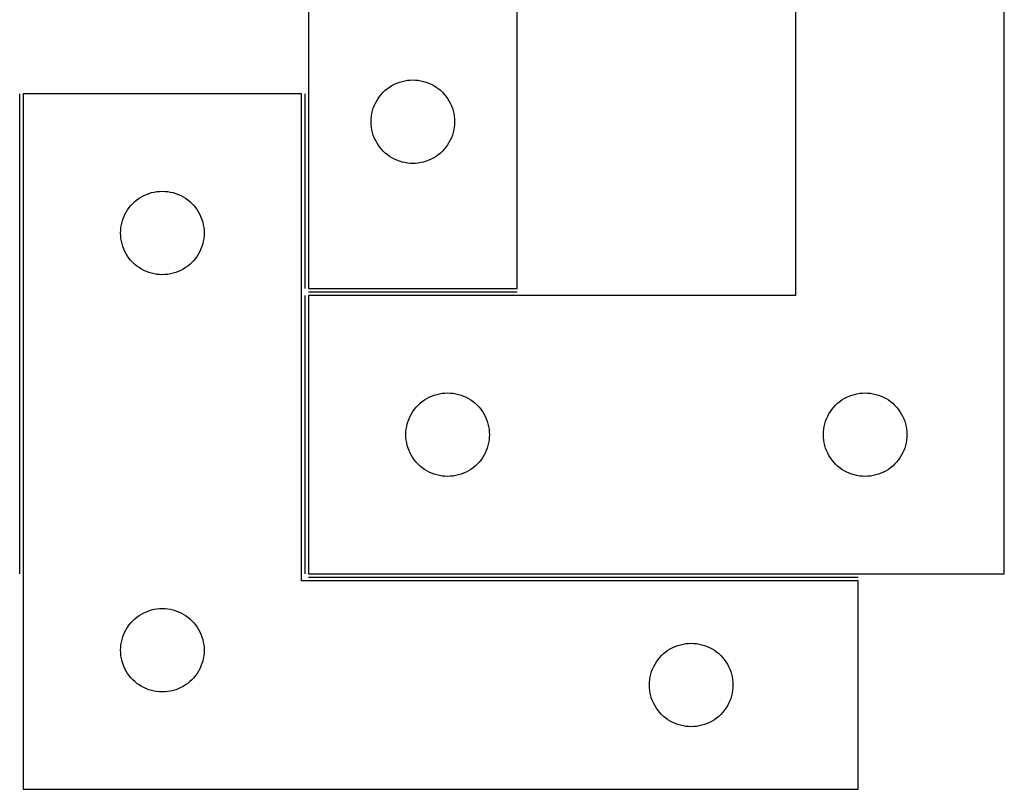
# Model space of a CAD drawing. Header units: millimetres. Extents: x 7 to 1239, y 7 to 1316.
# Tile 21 of 24: x 1027 to 1239, y 785 to 951. Entities that reach past the tile are written whole.
import ezdxf

# ---------------------------------------------------------------- set-up
doc = ezdxf.new("R2010")
doc.units = ezdxf.units.MM
doc.layers.add('COMMON', color=5, linetype='CONTINUOUS', true_color=0x0000ff)
doc.layers.add('CUT', color=7, linetype='CONTINUOUS', true_color=0x000000)

msp = doc.modelspace()

# ---------------------------------------------------------------- linework, layer by layer
at = {"layer": 'COMMON'}
for p, q in [((1026.732172, 831.446372), (1026.732172, 934.946366)), ((1088.232172, 934.946366), (1088.232172, 892.946378)), ((1133.982178, 892.196378), (1088.982178, 892.196378)), ((1088.232172, 891.446372), (1088.232172, 831.446372)), ((1088.982178, 830.696366), (1207.482172, 830.696366))]:
    msp.add_line(p, q, dxfattribs=at)
at = {"layer": 'CUT'}
for p, q in [((1088.982178, 1072.946378), (1088.982178, 892.946378)), ((1133.982178, 892.946378), (1133.982178, 1012.946378)), ((1193.982178, 1011.446372), (1193.982178, 891.446372)), ((1238.982178, 831.446372), (1238.982178, 1011.446372)), ((1105.548066, 935.712936), (1106.003325, 936.086558)), ((1106.003325, 936.086558), (1106.482046, 936.429605)), ((1106.482046, 936.429605), (1106.982178, 936.740607)), ((1106.982178, 936.740607), (1107.50158, 937.018233)), ((1107.50158, 937.018233), (1108.038027, 937.261294)), ((1108.038027, 937.261294), (1108.589223, 937.468749)), ((1108.589223, 937.468749), (1109.152807, 937.63971)), ((1109.152807, 937.63971), (1109.726365, 937.773446)), ((1109.726365, 937.773446), (1110.307442, 937.869382)), ((1110.307442, 937.869382), (1110.89355, 937.927108)), ((1110.89355, 937.927108), (1111.482178, 937.946378)), ((1111.482178, 937.946378), (1112.070806, 937.927108)), ((1112.070806, 937.927108), (1112.656914, 937.869382)), ((1112.656914, 937.869382), (1113.237991, 937.773446)), ((1113.237991, 937.773446), (1113.811549, 937.63971)), ((1113.811549, 937.63971), (1114.375133, 937.468749)), ((1114.375133, 937.468749), (1114.926329, 937.261294)), ((1114.926329, 937.261294), (1115.462776, 937.018233)), ((1115.462776, 937.018233), (1115.982178, 936.740607)), ((1115.982178, 936.740607), (1116.48231, 936.429605)), ((1116.48231, 936.429605), (1116.961031, 936.086558)), ((1116.961031, 936.086558), (1117.41629, 935.712936)), ((1087.482172, 934.946366), (1027.482172, 934.946366)), ((1027.482172, 934.946366), (1027.482172, 784.946366)), ((1087.482172, 829.946366), (1087.482172, 934.946366)), ((1103.687949, 933.446378), (1103.998951, 933.94651)), ((1103.998951, 933.94651), (1104.341998, 934.425231)), ((1104.341998, 934.425231), (1104.71562, 934.88049)), ((1104.71562, 934.88049), (1105.118217, 935.310339)), ((1105.118217, 935.310339), (1105.548066, 935.712936)), ((1117.41629, 935.712936), (1117.846139, 935.310339)), ((1117.846139, 935.310339), (1118.248736, 934.88049)), ((1118.248736, 934.88049), (1118.622358, 934.425231)), ((1118.622358, 934.425231), (1118.965405, 933.94651)), ((1118.965405, 933.94651), (1119.276407, 933.446378)), ((1102.788846, 931.275749), (1102.959807, 931.839333)), ((1102.959807, 931.839333), (1103.167262, 932.390529)), ((1103.167262, 932.390529), (1103.410323, 932.926976)), ((1103.410323, 932.926976), (1103.687949, 933.446378)), ((1119.276407, 933.446378), (1119.554033, 932.926976)), ((1119.554033, 932.926976), (1119.797094, 932.390529)), ((1119.797094, 932.390529), (1120.004549, 931.839333)), ((1120.004549, 931.839333), (1120.17551, 931.275749)), ((1102.501448, 929.535006), (1102.559174, 930.121114)), ((1102.559174, 930.121114), (1102.65511, 930.702191)), ((1102.65511, 930.702191), (1102.788846, 931.275749)), ((1120.17551, 931.275749), (1120.309246, 930.702191)), ((1120.309246, 930.702191), (1120.405182, 930.121114)), ((1120.405182, 930.121114), (1120.462908, 929.535006)), ((1102.482178, 928.946378), (1102.501448, 929.535006)), ((1102.501448, 928.35775), (1102.482178, 928.946378)), ((1102.559174, 927.771642), (1102.501448, 928.35775)), ((1102.65511, 927.190565), (1102.559174, 927.771642)), ((1120.405182, 927.771642), (1120.309246, 927.190565)), ((1120.462908, 928.35775), (1120.405182, 927.771642)), ((1120.462908, 929.535006), (1120.482178, 928.946378)), ((1120.482178, 928.946378), (1120.462908, 928.35775)), ((1102.788846, 926.617007), (1102.65511, 927.190565)), ((1102.959807, 926.053423), (1102.788846, 926.617007)), ((1103.167262, 925.502227), (1102.959807, 926.053423)), ((1103.410323, 924.96578), (1103.167262, 925.502227)), ((1119.797094, 925.502227), (1119.554033, 924.96578)), ((1120.004549, 926.053423), (1119.797094, 925.502227)), ((1120.17551, 926.617007), (1120.004549, 926.053423)), ((1120.309246, 927.190565), (1120.17551, 926.617007)), ((1103.687949, 924.446378), (1103.410323, 924.96578)), ((1103.998951, 923.946246), (1103.687949, 924.446378)), ((1104.341998, 923.467525), (1103.998951, 923.946246)), ((1104.71562, 923.012266), (1104.341998, 923.467525)), ((1118.622358, 923.467525), (1118.248736, 923.012266)), ((1118.965405, 923.946246), (1118.622358, 923.467525)), ((1119.276407, 924.446378), (1118.965405, 923.946246)), ((1119.554033, 924.96578), (1119.276407, 924.446378)), ((1105.118217, 922.582417), (1104.71562, 923.012266)), ((1105.548066, 922.17982), (1105.118217, 922.582417)), ((1106.003325, 921.806198), (1105.548066, 922.17982)), ((1106.482046, 921.463151), (1106.003325, 921.806198)), ((1106.982178, 921.152149), (1106.482046, 921.463151)), ((1116.48231, 921.463151), (1115.982178, 921.152149)), ((1116.961031, 921.806198), (1116.48231, 921.463151)), ((1117.41629, 922.17982), (1116.961031, 921.806198)), ((1117.846139, 922.582417), (1117.41629, 922.17982)), ((1118.248736, 923.012266), (1117.846139, 922.582417)), ((1107.50158, 920.874523), (1106.982178, 921.152149)), ((1108.038027, 920.631462), (1107.50158, 920.874523)), ((1108.589223, 920.424007), (1108.038027, 920.631462)), ((1109.152807, 920.253046), (1108.589223, 920.424007)), ((1109.726365, 920.11931), (1109.152807, 920.253046)), ((1110.307442, 920.023374), (1109.726365, 920.11931)), ((1110.89355, 919.965648), (1110.307442, 920.023374)), ((1111.482178, 919.946378), (1110.89355, 919.965648)), ((1112.070806, 919.965648), (1111.482178, 919.946378)), ((1112.656914, 920.023374), (1112.070806, 919.965648)), ((1113.237991, 920.11931), (1112.656914, 920.023374)), ((1113.811549, 920.253046), (1113.237991, 920.11931)), ((1114.375133, 920.424007), (1113.811549, 920.253046)), ((1114.926329, 920.631462), (1114.375133, 920.424007)), ((1115.462776, 920.874523), (1114.926329, 920.631462)), ((1115.982178, 921.152149), (1115.462776, 920.874523)), ((1052.48204, 912.429593), (1052.982172, 912.740595)), ((1052.982172, 912.740595), (1053.501574, 913.018221)), ((1053.501574, 913.018221), (1054.038021, 913.261282)), ((1054.038021, 913.261282), (1054.589217, 913.468737)), ((1054.589217, 913.468737), (1055.152801, 913.639698)), ((1055.152801, 913.639698), (1055.726359, 913.773434)), ((1055.726359, 913.773434), (1056.307436, 913.86937)), ((1056.307436, 913.86937), (1056.893544, 913.927096)), ((1056.893544, 913.927096), (1057.482172, 913.946366)), ((1057.482172, 913.946366), (1058.0708, 913.927096)), ((1058.0708, 913.927096), (1058.656908, 913.86937)), ((1058.656908, 913.86937), (1059.237985, 913.773434)), ((1059.237985, 913.773434), (1059.811543, 913.639698)), ((1059.811543, 913.639698), (1060.375127, 913.468737)), ((1060.375127, 913.468737), (1060.926323, 913.261282)), ((1060.926323, 913.261282), (1061.46277, 913.018221)), ((1061.46277, 913.018221), (1061.982172, 912.740595)), ((1061.982172, 912.740595), (1062.482304, 912.429593)), ((1050.341992, 910.425219), (1050.715614, 910.880478)), ((1050.715614, 910.880478), (1051.118211, 911.310327)), ((1051.118211, 911.310327), (1051.54806, 911.712924)), ((1051.54806, 911.712924), (1052.003319, 912.086546)), ((1052.003319, 912.086546), (1052.48204, 912.429593)), ((1062.482304, 912.429593), (1062.961025, 912.086546)), ((1062.961025, 912.086546), (1063.416284, 911.712924)), ((1063.416284, 911.712924), (1063.846133, 911.310327)), ((1063.846133, 911.310327), (1064.24873, 910.880478)), ((1064.24873, 910.880478), (1064.622352, 910.425219)), ((1049.167256, 908.390517), (1049.410317, 908.926964)), ((1049.410317, 908.926964), (1049.687943, 909.446366)), ((1049.687943, 909.446366), (1049.998945, 909.946498)), ((1049.998945, 909.946498), (1050.341992, 910.425219)), ((1064.622352, 910.425219), (1064.965399, 909.946498)), ((1064.965399, 909.946498), (1065.276401, 909.446366)), ((1065.276401, 909.446366), (1065.554027, 908.926964)), ((1065.554027, 908.926964), (1065.797088, 908.390517)), ((1048.559168, 906.121102), (1048.655104, 906.702179)), ((1048.655104, 906.702179), (1048.78884, 907.275737)), ((1048.78884, 907.275737), (1048.959801, 907.839321)), ((1048.959801, 907.839321), (1049.167256, 908.390517)), ((1065.797088, 908.390517), (1066.004543, 907.839321)), ((1066.004543, 907.839321), (1066.175504, 907.275737)), ((1066.175504, 907.275737), (1066.30924, 906.702179)), ((1066.30924, 906.702179), (1066.405176, 906.121102)), ((1048.482172, 904.946366), (1048.501442, 905.534994)), ((1048.501442, 904.357738), (1048.482172, 904.946366)), ((1048.501442, 905.534994), (1048.559168, 906.121102)), ((1048.559168, 903.77163), (1048.501442, 904.357738)), ((1066.405176, 906.121102), (1066.462902, 905.534994)), ((1066.462902, 904.357738), (1066.405176, 903.77163)), ((1066.462902, 905.534994), (1066.482172, 904.946366)), ((1066.482172, 904.946366), (1066.462902, 904.357738)), ((1048.655104, 903.190553), (1048.559168, 903.77163)), ((1048.78884, 902.616995), (1048.655104, 903.190553)), ((1048.959801, 902.053411), (1048.78884, 902.616995)), ((1066.175504, 902.616995), (1066.004543, 902.053411)), ((1066.30924, 903.190553), (1066.175504, 902.616995)), ((1066.405176, 903.77163), (1066.30924, 903.190553)), ((1049.167256, 901.502215), (1048.959801, 902.053411)), ((1049.410317, 900.965768), (1049.167256, 901.502215)), ((1049.687943, 900.446366), (1049.410317, 900.965768)), ((1049.998945, 899.946234), (1049.687943, 900.446366)), ((1050.341992, 899.467513), (1049.998945, 899.946234)), ((1064.965399, 899.946234), (1064.622352, 899.467513)), ((1065.276401, 900.446366), (1064.965399, 899.946234)), ((1065.554027, 900.965768), (1065.276401, 900.446366)), ((1065.797088, 901.502215), (1065.554027, 900.965768)), ((1066.004543, 902.053411), (1065.797088, 901.502215)), ((1050.715614, 899.012254), (1050.341992, 899.467513)), ((1051.118211, 898.582405), (1050.715614, 899.012254)), ((1051.54806, 898.179808), (1051.118211, 898.582405)), ((1052.003319, 897.806186), (1051.54806, 898.179808)), ((1063.416284, 898.179808), (1062.961025, 897.806186)), ((1063.846133, 898.582405), (1063.416284, 898.179808)), ((1064.24873, 899.012254), (1063.846133, 898.582405)), ((1064.622352, 899.467513), (1064.24873, 899.012254)), ((1052.48204, 897.463139), (1052.003319, 897.806186)), ((1052.982172, 897.152137), (1052.48204, 897.463139)), ((1053.501574, 896.874511), (1052.982172, 897.152137)), ((1054.038021, 896.63145), (1053.501574, 896.874511)), ((1054.589217, 896.423995), (1054.038021, 896.63145)), ((1055.152801, 896.253034), (1054.589217, 896.423995)), ((1055.726359, 896.119298), (1055.152801, 896.253034)), ((1056.307436, 896.023362), (1055.726359, 896.119298)), ((1056.893544, 895.965636), (1056.307436, 896.023362)), ((1057.482172, 895.946366), (1056.893544, 895.965636)), ((1058.0708, 895.965636), (1057.482172, 895.946366)), ((1058.656908, 896.023362), (1058.0708, 895.965636)), ((1059.237985, 896.119298), (1058.656908, 896.023362)), ((1059.811543, 896.253034), (1059.237985, 896.119298)), ((1060.375127, 896.423995), (1059.811543, 896.253034)), ((1060.926323, 896.63145), (1060.375127, 896.423995)), ((1061.46277, 896.874511), (1060.926323, 896.63145)), ((1061.982172, 897.152137), (1061.46277, 896.874511)), ((1062.482304, 897.463139), (1061.982172, 897.152137)), ((1062.961025, 897.806186), (1062.482304, 897.463139)), ((1088.982178, 892.946378), (1133.982178, 892.946378)), ((1193.982178, 891.446372), (1088.982178, 891.446372)), ((1088.982178, 891.446372), (1088.982178, 831.446372)), ((1116.652807, 870.139704), (1117.226365, 870.27344)), ((1117.226365, 870.27344), (1117.807442, 870.369376)), ((1117.807442, 870.369376), (1118.39355, 870.427102)), ((1118.39355, 870.427102), (1118.982178, 870.446372)), ((1118.982178, 870.446372), (1119.570806, 870.427102)), ((1119.570806, 870.427102), (1120.156914, 870.369376)), ((1120.156914, 870.369376), (1120.737991, 870.27344)), ((1120.737991, 870.27344), (1121.311549, 870.139704)), ((1206.652807, 870.139704), (1207.226365, 870.27344)), ((1207.226365, 870.27344), (1207.807442, 870.369376)), ((1207.807442, 870.369376), (1208.39355, 870.427102)), ((1208.39355, 870.427102), (1208.982178, 870.446372)), ((1208.982178, 870.446372), (1209.570806, 870.427102)), ((1209.570806, 870.427102), (1210.156914, 870.369376)), ((1210.156914, 870.369376), (1210.737991, 870.27344)), ((1210.737991, 870.27344), (1211.311549, 870.139704)), ((1112.618217, 867.810333), (1113.048066, 868.21293)), ((1113.048066, 868.21293), (1113.503325, 868.586552)), ((1113.503325, 868.586552), (1113.982046, 868.929599)), ((1113.982046, 868.929599), (1114.482178, 869.240601)), ((1114.482178, 869.240601), (1115.00158, 869.518227)), ((1115.00158, 869.518227), (1115.538027, 869.761288)), ((1115.538027, 869.761288), (1116.089223, 869.968743)), ((1116.089223, 869.968743), (1116.652807, 870.139704)), ((1121.311549, 870.139704), (1121.875133, 869.968743)), ((1121.875133, 869.968743), (1122.426329, 869.761288)), ((1122.426329, 869.761288), (1122.962776, 869.518227)), ((1122.962776, 869.518227), (1123.482178, 869.240601)), ((1123.482178, 869.240601), (1123.98231, 868.929599)), ((1123.98231, 868.929599), (1124.461031, 868.586552)), ((1124.461031, 868.586552), (1124.91629, 868.21293)), ((1124.91629, 868.21293), (1125.346139, 867.810333)), ((1202.618217, 867.810333), (1203.048066, 868.21293)), ((1203.048066, 868.21293), (1203.503325, 868.586552)), ((1203.503325, 868.586552), (1203.982046, 868.929599)), ((1203.982046, 868.929599), (1204.482178, 869.240601)), ((1204.482178, 869.240601), (1205.00158, 869.518227)), ((1205.00158, 869.518227), (1205.538027, 869.761288)), ((1205.538027, 869.761288), (1206.089223, 869.968743)), ((1206.089223, 869.968743), (1206.652807, 870.139704)), ((1211.311549, 870.139704), (1211.875133, 869.968743)), ((1211.875133, 869.968743), (1212.426329, 869.761288)), ((1212.426329, 869.761288), (1212.962776, 869.518227)), ((1212.962776, 869.518227), (1213.482178, 869.240601)), ((1213.482178, 869.240601), (1213.98231, 868.929599)), ((1213.98231, 868.929599), (1214.461031, 868.586552)), ((1214.461031, 868.586552), (1214.91629, 868.21293)), ((1214.91629, 868.21293), (1215.346139, 867.810333)), ((1111.187949, 865.946372), (1111.498951, 866.446504)), ((1111.498951, 866.446504), (1111.841998, 866.925225)), ((1111.841998, 866.925225), (1112.21562, 867.380484)), ((1112.21562, 867.380484), (1112.618217, 867.810333)), ((1125.346139, 867.810333), (1125.748736, 867.380484)), ((1125.748736, 867.380484), (1126.122358, 866.925225)), ((1126.122358, 866.925225), (1126.465405, 866.446504)), ((1126.465405, 866.446504), (1126.776407, 865.946372)), ((1201.187949, 865.946372), (1201.498951, 866.446504)), ((1201.498951, 866.446504), (1201.841998, 866.925225)), ((1201.841998, 866.925225), (1202.21562, 867.380484)), ((1202.21562, 867.380484), (1202.618217, 867.810333)), ((1215.346139, 867.810333), (1215.748736, 867.380484)), ((1215.748736, 867.380484), (1216.122358, 866.925225)), ((1216.122358, 866.925225), (1216.465405, 866.446504)), ((1216.465405, 866.446504), (1216.776407, 865.946372)), ((1110.288846, 863.775743), (1110.459807, 864.339327)), ((1110.459807, 864.339327), (1110.667262, 864.890523)), ((1110.667262, 864.890523), (1110.910323, 865.42697)), ((1110.910323, 865.42697), (1111.187949, 865.946372)), ((1126.776407, 865.946372), (1127.054033, 865.42697)), ((1127.054033, 865.42697), (1127.297094, 864.890523)), ((1127.297094, 864.890523), (1127.504549, 864.339327)), ((1127.504549, 864.339327), (1127.67551, 863.775743)), ((1200.288846, 863.775743), (1200.459807, 864.339327)), ((1200.459807, 864.339327), (1200.667262, 864.890523)), ((1200.667262, 864.890523), (1200.910323, 865.42697)), ((1200.910323, 865.42697), (1201.187949, 865.946372)), ((1216.776407, 865.946372), (1217.054033, 865.42697)), ((1217.054033, 865.42697), (1217.297094, 864.890523)), ((1217.297094, 864.890523), (1217.504549, 864.339327)), ((1217.504549, 864.339327), (1217.67551, 863.775743)), ((1109.982178, 861.446372), (1110.001448, 862.035)), ((1110.001448, 862.035), (1110.059174, 862.621108)), ((1110.059174, 862.621108), (1110.15511, 863.202185)), ((1110.15511, 863.202185), (1110.288846, 863.775743)), ((1127.67551, 863.775743), (1127.809246, 863.202185)), ((1127.809246, 863.202185), (1127.905182, 862.621108)), ((1127.905182, 862.621108), (1127.962908, 862.035)), ((1127.962908, 862.035), (1127.982178, 861.446372)), ((1199.982178, 861.446372), (1200.001448, 862.035)), ((1200.001448, 862.035), (1200.059174, 862.621108)), ((1200.059174, 862.621108), (1200.15511, 863.202185)), ((1200.15511, 863.202185), (1200.288846, 863.775743)), ((1217.67551, 863.775743), (1217.809246, 863.202185)), ((1217.809246, 863.202185), (1217.905182, 862.621108)), ((1217.905182, 862.621108), (1217.962908, 862.035)), ((1217.962908, 862.035), (1217.982178, 861.446372)), ((1110.001448, 860.857744), (1109.982178, 861.446372)), ((1110.059174, 860.271636), (1110.001448, 860.857744)), ((1110.15511, 859.690559), (1110.059174, 860.271636)), ((1110.288846, 859.117001), (1110.15511, 859.690559)), ((1127.809246, 859.690559), (1127.67551, 859.117001)), ((1127.905182, 860.271636), (1127.809246, 859.690559)), ((1127.962908, 860.857744), (1127.905182, 860.271636)), ((1127.982178, 861.446372), (1127.962908, 860.857744)), ((1200.001448, 860.857744), (1199.982178, 861.446372)), ((1200.059174, 860.271636), (1200.001448, 860.857744)), ((1200.15511, 859.690559), (1200.059174, 860.271636)), ((1200.288846, 859.117001), (1200.15511, 859.690559)), ((1217.809246, 859.690559), (1217.67551, 859.117001)), ((1217.905182, 860.271636), (1217.809246, 859.690559)), ((1217.962908, 860.857744), (1217.905182, 860.271636)), ((1217.982178, 861.446372), (1217.962908, 860.857744)), ((1110.459807, 858.553417), (1110.288846, 859.117001)), ((1110.667262, 858.002221), (1110.459807, 858.553417)), ((1110.910323, 857.465774), (1110.667262, 858.002221)), ((1127.297094, 858.002221), (1127.054033, 857.465774)), ((1127.504549, 858.553417), (1127.297094, 858.002221)), ((1127.67551, 859.117001), (1127.504549, 858.553417)), ((1200.459807, 858.553417), (1200.288846, 859.117001)), ((1200.667262, 858.002221), (1200.459807, 858.553417)), ((1200.910323, 857.465774), (1200.667262, 858.002221)), ((1217.297094, 858.002221), (1217.054033, 857.465774)), ((1217.504549, 858.553417), (1217.297094, 858.002221)), ((1217.67551, 859.117001), (1217.504549, 858.553417)), ((1111.187949, 856.946372), (1110.910323, 857.465774)), ((1111.498951, 856.44624), (1111.187949, 856.946372)), ((1111.841998, 855.967519), (1111.498951, 856.44624)), ((1112.21562, 855.51226), (1111.841998, 855.967519)), ((1112.618217, 855.082411), (1112.21562, 855.51226)), ((1125.748736, 855.51226), (1125.346139, 855.082411)), ((1126.122358, 855.967519), (1125.748736, 855.51226)), ((1126.465405, 856.44624), (1126.122358, 855.967519)), ((1126.776407, 856.946372), (1126.465405, 856.44624)), ((1127.054033, 857.465774), (1126.776407, 856.946372)), ((1201.187949, 856.946372), (1200.910323, 857.465774)), ((1201.498951, 856.44624), (1201.187949, 856.946372)), ((1201.841998, 855.967519), (1201.498951, 856.44624)), ((1202.21562, 855.51226), (1201.841998, 855.967519)), ((1202.618217, 855.082411), (1202.21562, 855.51226)), ((1215.748736, 855.51226), (1215.346139, 855.082411)), ((1216.122358, 855.967519), (1215.748736, 855.51226)), ((1216.465405, 856.44624), (1216.122358, 855.967519)), ((1216.776407, 856.946372), (1216.465405, 856.44624)), ((1217.054033, 857.465774), (1216.776407, 856.946372)), ((1113.048066, 854.679814), (1112.618217, 855.082411)), ((1113.503325, 854.306192), (1113.048066, 854.679814)), ((1113.982046, 853.963145), (1113.503325, 854.306192)), ((1114.482178, 853.652143), (1113.982046, 853.963145)), ((1115.00158, 853.374517), (1114.482178, 853.652143)), ((1115.538027, 853.131456), (1115.00158, 853.374517)), ((1122.962776, 853.374517), (1122.426329, 853.131456)), ((1123.482178, 853.652143), (1122.962776, 853.374517)), ((1123.98231, 853.963145), (1123.482178, 853.652143)), ((1124.461031, 854.306192), (1123.98231, 853.963145)), ((1124.91629, 854.679814), (1124.461031, 854.306192)), ((1125.346139, 855.082411), (1124.91629, 854.679814)), ((1203.048066, 854.679814), (1202.618217, 855.082411)), ((1203.503325, 854.306192), (1203.048066, 854.679814)), ((1203.982046, 853.963145), (1203.503325, 854.306192)), ((1204.482178, 853.652143), (1203.982046, 853.963145)), ((1205.00158, 853.374517), (1204.482178, 853.652143)), ((1205.538027, 853.131456), (1205.00158, 853.374517)), ((1212.962776, 853.374517), (1212.426329, 853.131456)), ((1213.482178, 853.652143), (1212.962776, 853.374517)), ((1213.98231, 853.963145), (1213.482178, 853.652143)), ((1214.461031, 854.306192), (1213.98231, 853.963145)), ((1214.91629, 854.679814), (1214.461031, 854.306192)), ((1215.346139, 855.082411), (1214.91629, 854.679814)), ((1116.089223, 852.924001), (1115.538027, 853.131456)), ((1116.652807, 852.75304), (1116.089223, 852.924001)), ((1117.226365, 852.619304), (1116.652807, 852.75304)), ((1117.807442, 852.523368), (1117.226365, 852.619304)), ((1118.39355, 852.465642), (1117.807442, 852.523368)), ((1118.982178, 852.446372), (1118.39355, 852.465642)), ((1119.570806, 852.465642), (1118.982178, 852.446372)), ((1120.156914, 852.523368), (1119.570806, 852.465642)), ((1120.737991, 852.619304), (1120.156914, 852.523368)), ((1121.311549, 852.75304), (1120.737991, 852.619304)), ((1121.875133, 852.924001), (1121.311549, 852.75304)), ((1122.426329, 853.131456), (1121.875133, 852.924001)), ((1206.089223, 852.924001), (1205.538027, 853.131456)), ((1206.652807, 852.75304), (1206.089223, 852.924001)), ((1207.226365, 852.619304), (1206.652807, 852.75304)), ((1207.807442, 852.523368), (1207.226365, 852.619304)), ((1208.39355, 852.465642), (1207.807442, 852.523368)), ((1208.982178, 852.446372), (1208.39355, 852.465642)), ((1209.570806, 852.465642), (1208.982178, 852.446372)), ((1210.156914, 852.523368), (1209.570806, 852.465642)), ((1210.737991, 852.619304), (1210.156914, 852.523368)), ((1211.311549, 852.75304), (1210.737991, 852.619304)), ((1211.875133, 852.924001), (1211.311549, 852.75304)), ((1212.426329, 853.131456), (1211.875133, 852.924001)), ((1207.482172, 829.946366), (1087.482172, 829.946366)), ((1088.982178, 831.446372), (1238.982178, 831.446372)), ((1207.482172, 784.946366), (1207.482172, 829.946366)), ((1054.589217, 823.468737), (1055.152801, 823.639698)), ((1055.152801, 823.639698), (1055.726359, 823.773434)), ((1055.726359, 823.773434), (1056.307436, 823.86937)), ((1056.307436, 823.86937), (1056.893544, 823.927096)), ((1056.893544, 823.927096), (1057.482172, 823.946366)), ((1057.482172, 823.946366), (1058.0708, 823.927096)), ((1058.0708, 823.927096), (1058.656908, 823.86937)), ((1058.656908, 823.86937), (1059.237985, 823.773434)), ((1059.237985, 823.773434), (1059.811543, 823.639698)), ((1059.811543, 823.639698), (1060.375127, 823.468737)), ((1051.118211, 821.310327), (1051.54806, 821.712924)), ((1051.54806, 821.712924), (1052.003319, 822.086546)), ((1052.003319, 822.086546), (1052.48204, 822.429593)), ((1052.48204, 822.429593), (1052.982172, 822.740595)), ((1052.982172, 822.740595), (1053.501574, 823.018221)), ((1053.501574, 823.018221), (1054.038021, 823.261282)), ((1054.038021, 823.261282), (1054.589217, 823.468737)), ((1060.375127, 823.468737), (1060.926323, 823.261282)), ((1060.926323, 823.261282), (1061.46277, 823.018221)), ((1061.46277, 823.018221), (1061.982172, 822.740595)), ((1061.982172, 822.740595), (1062.482304, 822.429593)), ((1062.482304, 822.429593), (1062.961025, 822.086546)), ((1062.961025, 822.086546), (1063.416284, 821.712924)), ((1063.416284, 821.712924), (1063.846133, 821.310327)), ((1049.410317, 818.926964), (1049.687943, 819.446366)), ((1049.687943, 819.446366), (1049.998945, 819.946498)), ((1049.998945, 819.946498), (1050.341992, 820.425219)), ((1050.341992, 820.425219), (1050.715614, 820.880478)), ((1050.715614, 820.880478), (1051.118211, 821.310327)), ((1063.846133, 821.310327), (1064.24873, 820.880478)), ((1064.24873, 820.880478), (1064.622352, 820.425219)), ((1064.622352, 820.425219), (1064.965399, 819.946498)), ((1064.965399, 819.946498), (1065.276401, 819.446366)), ((1065.276401, 819.446366), (1065.554027, 818.926964)), ((1048.655104, 816.702179), (1048.78884, 817.275737)), ((1048.78884, 817.275737), (1048.959801, 817.839321)), ((1048.959801, 817.839321), (1049.167256, 818.390517)), ((1049.167256, 818.390517), (1049.410317, 818.926964)), ((1065.554027, 818.926964), (1065.797088, 818.390517)), ((1065.797088, 818.390517), (1066.004543, 817.839321)), ((1066.004543, 817.839321), (1066.175504, 817.275737)), ((1066.175504, 817.275737), (1066.30924, 816.702179)), ((1048.482172, 814.946366), (1048.501442, 815.534994)), ((1048.501442, 815.534994), (1048.559168, 816.121102)), ((1048.559168, 816.121102), (1048.655104, 816.702179)), ((1066.30924, 816.702179), (1066.405176, 816.121102)), ((1066.405176, 816.121102), (1066.462902, 815.534994)), ((1066.462902, 815.534994), (1066.482172, 814.946366)), ((1166.48204, 814.929593), (1166.982172, 815.240595)), ((1166.982172, 815.240595), (1167.501574, 815.518221)), ((1167.501574, 815.518221), (1168.038021, 815.761282)), ((1168.038021, 815.761282), (1168.589217, 815.968737)), ((1168.589217, 815.968737), (1169.152801, 816.139698)), ((1169.152801, 816.139698), (1169.726359, 816.273434)), ((1169.726359, 816.273434), (1170.307436, 816.36937)), ((1170.307436, 816.36937), (1170.893544, 816.427096)), ((1170.893544, 816.427096), (1171.482172, 816.446366)), ((1171.482172, 816.446366), (1172.0708, 816.427096)), ((1172.0708, 816.427096), (1172.656908, 816.36937)), ((1172.656908, 816.36937), (1173.237985, 816.273434)), ((1173.237985, 816.273434), (1173.811543, 816.139698)), ((1173.811543, 816.139698), (1174.375127, 815.968737)), ((1174.375127, 815.968737), (1174.926323, 815.761282)), ((1174.926323, 815.761282), (1175.46277, 815.518221)), ((1175.46277, 815.518221), (1175.982172, 815.240595)), ((1175.982172, 815.240595), (1176.482304, 814.929593)), ((1048.501442, 814.357738), (1048.482172, 814.946366)), ((1048.559168, 813.77163), (1048.501442, 814.357738)), ((1048.655104, 813.190553), (1048.559168, 813.77163)), ((1048.78884, 812.616995), (1048.655104, 813.190553)), ((1066.30924, 813.190553), (1066.175504, 812.616995)), ((1066.405176, 813.77163), (1066.30924, 813.190553)), ((1066.462902, 814.357738), (1066.405176, 813.77163)), ((1066.482172, 814.946366), (1066.462902, 814.357738)), ((1163.998945, 812.446498), (1164.341992, 812.925219)), ((1164.341992, 812.925219), (1164.715614, 813.380478)), ((1164.715614, 813.380478), (1165.118211, 813.810327)), ((1165.118211, 813.810327), (1165.54806, 814.212924)), ((1165.54806, 814.212924), (1166.003319, 814.586546)), ((1166.003319, 814.586546), (1166.48204, 814.929593)), ((1176.482304, 814.929593), (1176.961025, 814.586546)), ((1176.961025, 814.586546), (1177.416284, 814.212924)), ((1177.416284, 814.212924), (1177.846133, 813.810327)), ((1177.846133, 813.810327), (1178.24873, 813.380478)), ((1178.24873, 813.380478), (1178.622352, 812.925219)), ((1178.622352, 812.925219), (1178.965399, 812.446498)), ((1048.959801, 812.053411), (1048.78884, 812.616995)), ((1049.167256, 811.502215), (1048.959801, 812.053411)), ((1049.410317, 810.965768), (1049.167256, 811.502215)), ((1049.687943, 810.446366), (1049.410317, 810.965768)), ((1065.554027, 810.965768), (1065.276401, 810.446366)), ((1065.797088, 811.502215), (1065.554027, 810.965768)), ((1066.004543, 812.053411), (1065.797088, 811.502215)), ((1066.175504, 812.616995), (1066.004543, 812.053411)), ((1162.959801, 810.339321), (1163.167256, 810.890517)), ((1163.167256, 810.890517), (1163.410317, 811.426964)), ((1163.410317, 811.426964), (1163.687943, 811.946366)), ((1163.687943, 811.946366), (1163.998945, 812.446498)), ((1178.965399, 812.446498), (1179.276401, 811.946366)), ((1179.276401, 811.946366), (1179.554027, 811.426964)), ((1179.554027, 811.426964), (1179.797088, 810.890517)), ((1179.797088, 810.890517), (1180.004543, 810.339321)), ((1049.998945, 809.946234), (1049.687943, 810.446366)), ((1050.341992, 809.467513), (1049.998945, 809.946234)), ((1050.715614, 809.012254), (1050.341992, 809.467513)), ((1051.118211, 808.582405), (1050.715614, 809.012254)), ((1064.24873, 809.012254), (1063.846133, 808.582405)), ((1064.622352, 809.467513), (1064.24873, 809.012254)), ((1064.965399, 809.946234), (1064.622352, 809.467513)), ((1065.276401, 810.446366), (1064.965399, 809.946234)), ((1162.559168, 808.621102), (1162.655104, 809.202179)), ((1162.655104, 809.202179), (1162.78884, 809.775737)), ((1162.78884, 809.775737), (1162.959801, 810.339321)), ((1180.004543, 810.339321), (1180.175504, 809.775737)), ((1180.175504, 809.775737), (1180.30924, 809.202179)), ((1180.30924, 809.202179), (1180.405176, 808.621102)), ((1051.54806, 808.179808), (1051.118211, 808.582405)), ((1052.003319, 807.806186), (1051.54806, 808.179808)), ((1052.48204, 807.463139), (1052.003319, 807.806186)), ((1052.982172, 807.152137), (1052.48204, 807.463139)), ((1053.501574, 806.874511), (1052.982172, 807.152137)), ((1054.038021, 806.63145), (1053.501574, 806.874511)), ((1054.589217, 806.423995), (1054.038021, 806.63145)), ((1060.926323, 806.63145), (1060.375127, 806.423995)), ((1061.46277, 806.874511), (1060.926323, 806.63145)), ((1061.982172, 807.152137), (1061.46277, 806.874511)), ((1062.482304, 807.463139), (1061.982172, 807.152137)), ((1062.961025, 807.806186), (1062.482304, 807.463139)), ((1063.416284, 808.179808), (1062.961025, 807.806186)), ((1063.846133, 808.582405), (1063.416284, 808.179808)), ((1162.482172, 807.446366), (1162.501442, 808.034994)), ((1162.501442, 806.857738), (1162.482172, 807.446366)), ((1162.501442, 808.034994), (1162.559168, 808.621102)), ((1162.559168, 806.27163), (1162.501442, 806.857738)), ((1180.405176, 808.621102), (1180.462902, 808.034994)), ((1180.462902, 806.857738), (1180.405176, 806.27163)), ((1180.462902, 808.034994), (1180.482172, 807.446366)), ((1180.482172, 807.446366), (1180.462902, 806.857738)), ((1055.152801, 806.253034), (1054.589217, 806.423995)), ((1055.726359, 806.119298), (1055.152801, 806.253034)), ((1056.307436, 806.023362), (1055.726359, 806.119298)), ((1056.893544, 805.965636), (1056.307436, 806.023362)), ((1057.482172, 805.946366), (1056.893544, 805.965636)), ((1058.0708, 805.965636), (1057.482172, 805.946366)), ((1058.656908, 806.023362), (1058.0708, 805.965636)), ((1059.237985, 806.119298), (1058.656908, 806.023362)), ((1059.811543, 806.253034), (1059.237985, 806.119298)), ((1060.375127, 806.423995), (1059.811543, 806.253034)), ((1162.655104, 805.690553), (1162.559168, 806.27163)), ((1162.78884, 805.116995), (1162.655104, 805.690553)), ((1162.959801, 804.553411), (1162.78884, 805.116995)), ((1163.167256, 804.002215), (1162.959801, 804.553411)), ((1180.004543, 804.553411), (1179.797088, 804.002215)), ((1180.175504, 805.116995), (1180.004543, 804.553411)), ((1180.30924, 805.690553), (1180.175504, 805.116995)), ((1180.405176, 806.27163), (1180.30924, 805.690553)), ((1163.410317, 803.465768), (1163.167256, 804.002215)), ((1163.687943, 802.946366), (1163.410317, 803.465768)), ((1163.998945, 802.446234), (1163.687943, 802.946366)), ((1164.341992, 801.967513), (1163.998945, 802.446234)), ((1178.965399, 802.446234), (1178.622352, 801.967513)), ((1179.276401, 802.946366), (1178.965399, 802.446234)), ((1179.554027, 803.465768), (1179.276401, 802.946366)), ((1179.797088, 804.002215), (1179.554027, 803.465768)), ((1164.715614, 801.512254), (1164.341992, 801.967513)), ((1165.118211, 801.082405), (1164.715614, 801.512254)), ((1165.54806, 800.679808), (1165.118211, 801.082405)), ((1166.003319, 800.306186), (1165.54806, 800.679808)), ((1166.48204, 799.963139), (1166.003319, 800.306186)), ((1176.961025, 800.306186), (1176.482304, 799.963139)), ((1177.416284, 800.679808), (1176.961025, 800.306186)), ((1177.846133, 801.082405), (1177.416284, 800.679808)), ((1178.24873, 801.512254), (1177.846133, 801.082405)), ((1178.622352, 801.967513), (1178.24873, 801.512254)), ((1166.982172, 799.652137), (1166.48204, 799.963139)), ((1167.501574, 799.374511), (1166.982172, 799.652137)), ((1168.038021, 799.13145), (1167.501574, 799.374511)), ((1168.589217, 798.923995), (1168.038021, 799.13145)), ((1169.152801, 798.753034), (1168.589217, 798.923995)), ((1169.726359, 798.619298), (1169.152801, 798.753034)), ((1170.307436, 798.523362), (1169.726359, 798.619298)), ((1170.893544, 798.465636), (1170.307436, 798.523362)), ((1171.482172, 798.446366), (1170.893544, 798.465636)), ((1172.0708, 798.465636), (1171.482172, 798.446366)), ((1172.656908, 798.523362), (1172.0708, 798.465636)), ((1173.237985, 798.619298), (1172.656908, 798.523362)), ((1173.811543, 798.753034), (1173.237985, 798.619298)), ((1174.375127, 798.923995), (1173.811543, 798.753034)), ((1174.926323, 799.13145), (1174.375127, 798.923995)), ((1175.46277, 799.374511), (1174.926323, 799.13145)), ((1175.982172, 799.652137), (1175.46277, 799.374511)), ((1176.482304, 799.963139), (1175.982172, 799.652137)), ((1027.482172, 784.946366), (1207.482172, 784.946366))]:
    msp.add_line(p, q, dxfattribs=at)

doc.saveas('drawing.dxf')
